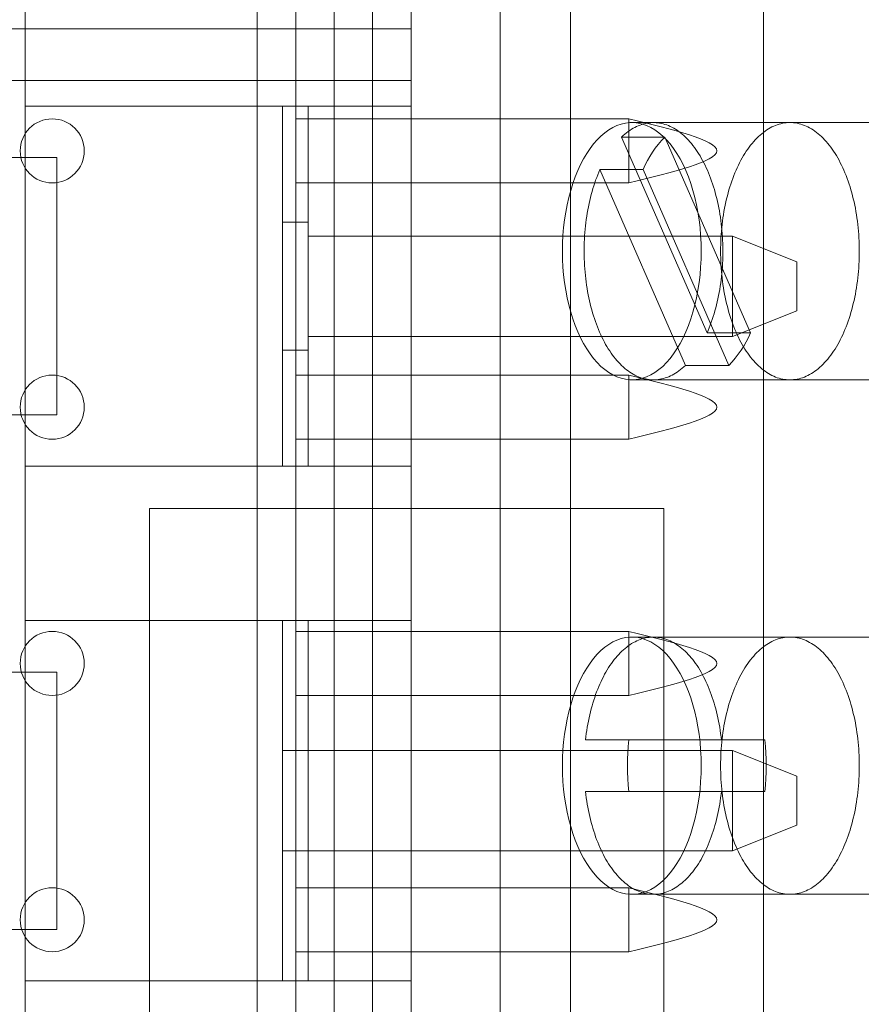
# Model space of a CAD drawing. Header units: inches. Extents: x 1 to 109, y 1 to 85.
# Tile 163 of 256: x 86.665 to 86.938, y 16.588 to 16.907. Entities that reach past the tile are written whole.
import ezdxf

# ---------------------------------------------------------------- set-up
doc = ezdxf.new("R2010")
doc.units = ezdxf.units.IN
doc.header["$MEASUREMENT"] = 0

msp = doc.modelspace()

# ---------------------------------------------------------------- linework, layer by layer
at = {"color": 7, "linetype": 'Continuous', "lineweight": 15, "ltscale": 5}
for p, q in [((86.79222122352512, 18.8936883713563), (86.79222122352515, 14.10202170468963)), ((86.8438878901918, 18.8936883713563), (86.84388789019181, 14.10202170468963)), ((86.79222122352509, 16.88692692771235), (86.79222122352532, 17.38692692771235)), ((86.74240823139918, 16.482205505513), (86.74240823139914, 17.24600471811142)), ((86.76731472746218, 16.482205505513), (86.76731472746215, 17.24600471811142)), ((86.77976797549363, 17.24600471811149), (86.77976797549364, 16.48220550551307)), ((86.74240823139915, 16.50711200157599), (86.74240823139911, 17.22109822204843)), ((86.7797679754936, 17.22109822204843), (86.77976797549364, 16.50711200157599)), ((86.7548614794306, 17.15634133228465), (86.75486147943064, 16.57186889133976)), ((86.7797679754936, 17.15634133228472), (86.7797679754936, 16.57186889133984)), ((86.8210545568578, 17.08160503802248), (86.8210545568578, 16.08160503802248)), ((86.90644581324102, 17.0816050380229), (86.90644581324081, 16.0816050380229)), ((86.66722122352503, 16.9285935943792), (86.66722122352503, 16.9035935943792)), ((86.79222122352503, 16.92859359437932), (86.79222122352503, 16.90359359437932)), ((86.7922212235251, 16.90359359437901), (86.55767267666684, 16.90359359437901)), ((86.66722122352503, 16.9035935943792), (86.66528746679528, 16.9035935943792)), ((86.66722122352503, 16.9035935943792), (86.79222122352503, 16.90359359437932)), ((86.66722122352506, 16.90359359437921), (86.66722122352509, 16.8785935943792)), ((86.7922212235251, 16.90359359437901), (86.7922212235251, 16.88692692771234)), ((86.79222122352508, 16.90359359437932), (86.7922212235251, 16.87859359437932)), ((86.55767267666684, 16.88692692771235), (86.7922212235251, 16.88692692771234)), ((86.57580743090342, 16.88692692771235), (86.79222122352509, 16.88692692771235)), ((86.7922212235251, 16.38692692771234), (86.79222122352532, 16.88692692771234)), ((86.66722122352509, 16.8785935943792), (86.66722122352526, 16.76192692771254)), ((86.66722122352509, 16.8785935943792), (86.75055455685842, 16.87859359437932)), ((86.7922212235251, 16.87859359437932), (86.66722122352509, 16.8785935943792)), ((86.75055455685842, 16.87859359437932), (86.75055455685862, 16.76192692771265)), ((86.75888789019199, 16.87859359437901), (86.75055455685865, 16.87859359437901)), ((86.75888789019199, 16.87859359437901), (86.75888789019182, 16.76192692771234)), ((86.75888789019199, 16.87859359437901), (86.79222122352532, 16.878593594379)), ((86.79222122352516, 16.76192692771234), (86.79222122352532, 16.878593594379)), ((86.86278839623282, 16.87448281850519), (86.75486147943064, 16.87448281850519)), ((86.86278839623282, 16.87448281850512), (86.75486147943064, 16.87448281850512)), ((86.75486147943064, 16.87448281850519), (86.75486147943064, 16.85372740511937)), ((86.75486147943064, 16.87448281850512), (86.75486147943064, 16.85372740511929)), ((86.86278839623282, 16.85372740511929), (86.86278839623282, 16.87448281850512)), ((86.86278839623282, 16.85372740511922), (86.86278839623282, 16.87448281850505)), ((87.00410106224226, 16.87327170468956), (86.86375018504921, 16.87327170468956)), ((86.91497825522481, 16.87327170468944), (86.8707677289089, 16.87327170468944)), ((86.88811641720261, 16.80512252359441), (86.86040445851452, 16.8685762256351)), ((86.87443954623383, 16.86857622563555), (86.86040445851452, 16.8685762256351)), ((86.9021515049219, 16.80512252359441), (86.87443954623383, 16.86857622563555)), ((86.67749905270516, 16.86192692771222), (86.59416571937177, 16.86192692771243)), ((86.60533026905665, 16.86192692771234), (86.67749905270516, 16.86192692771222)), ((86.67749905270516, 16.86192692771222), (86.6774990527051, 16.77859359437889)), ((86.86745412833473, 16.85808755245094), (86.85341904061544, 16.85808755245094)), ((86.85341904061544, 16.85808755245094), (86.88113099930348, 16.79463385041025)), ((86.86745412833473, 16.85808755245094), (86.89516608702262, 16.79463385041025)), ((86.75486147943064, 16.85372740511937), (86.86278839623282, 16.85372740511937)), ((86.75486147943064, 16.85372740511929), (86.86278839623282, 16.85372740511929)), ((86.75888789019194, 16.84101845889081), (86.75055455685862, 16.84101845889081)), ((86.75055455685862, 16.79950206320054), (86.75055455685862, 16.84101845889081)), ((86.75888789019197, 16.83651026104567), (86.75888789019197, 16.84099765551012)), ((86.75888789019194, 16.80401026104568), (86.75888789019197, 16.83651026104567)), ((86.75888789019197, 16.83651026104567), (86.75888789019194, 16.80401026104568)), ((86.75888789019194, 16.80401026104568), (86.75888789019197, 16.83651026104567)), ((86.75888789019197, 16.83651026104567), (86.89638789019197, 16.83651026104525)), ((86.89638789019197, 16.83651026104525), (86.9172212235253, 16.8281769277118)), ((86.89638789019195, 16.80401026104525), (86.89638789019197, 16.83651026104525)), ((86.9172212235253, 16.8281769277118), (86.91722122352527, 16.81234359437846)), ((86.91722122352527, 16.81234359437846), (86.89638789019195, 16.80401026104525)), ((86.75888789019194, 16.80401026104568), (86.75888789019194, 16.79952286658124)), ((86.89638789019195, 16.80401026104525), (86.75888789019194, 16.80401026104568)), ((86.9021515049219, 16.80512252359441), (86.88811641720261, 16.80512252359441)), ((86.75055455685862, 16.79950206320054), (86.75888789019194, 16.79950206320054)), ((86.89516608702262, 16.79463385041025), (86.88113099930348, 16.79463385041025)), ((86.86278839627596, 16.79146116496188), (86.75486147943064, 16.79146116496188)), ((86.86278839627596, 16.79146116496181), (86.75486147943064, 16.79146116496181)), ((86.75486147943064, 16.79146116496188), (86.75486147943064, 16.77070575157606)), ((86.75486147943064, 16.79146116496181), (86.75486147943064, 16.77070575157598)), ((86.86278839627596, 16.77070575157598), (86.86278839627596, 16.79146116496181)), ((86.86278839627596, 16.77070575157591), (86.86278839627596, 16.79146116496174)), ((86.86375018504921, 16.78993837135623), (87.00410106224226, 16.78993837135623)), ((86.8707677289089, 16.7899383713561), (86.91497825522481, 16.7899383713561)), ((86.6774990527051, 16.77859359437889), (86.59416571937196, 16.7785935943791)), ((86.6774990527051, 16.77859359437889), (86.60533026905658, 16.77859359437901)), ((86.75486147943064, 16.77070575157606), (86.86278839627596, 16.77070575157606)), ((86.75486147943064, 16.77070575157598), (86.86278839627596, 16.77070575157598)), ((86.66722122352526, 16.76192692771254), (86.66722122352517, 16.71192692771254)), ((86.79222122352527, 16.76192692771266), (86.66722122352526, 16.76192692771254)), ((86.66722122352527, 16.76192692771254), (86.75055455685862, 16.76192692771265)), ((86.75055455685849, 16.76192692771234), (86.75888789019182, 16.76192692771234)), ((86.75888789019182, 16.76192692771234), (86.79222122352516, 16.76192692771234)), ((86.79222122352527, 16.76192692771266), (86.79222122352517, 16.71192692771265)), ((86.70747581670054, 16.74827170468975), (86.8741424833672, 16.74827170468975)), ((86.70747581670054, 16.58160503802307), (86.70747581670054, 16.74827170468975)), ((86.8741424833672, 16.74827170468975), (86.8741424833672, 16.58160503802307)), ((86.66722122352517, 16.71192692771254), (86.66722122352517, 16.59526026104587)), ((86.66722122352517, 16.71192692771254), (86.75055455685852, 16.71192692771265)), ((86.79222122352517, 16.71192692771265), (86.66722122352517, 16.71192692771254)), ((86.7588878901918, 16.71192692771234), (86.75055455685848, 16.71192692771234)), ((86.75055455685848, 16.59526026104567), (86.75055455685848, 16.71192692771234)), ((86.7588878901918, 16.71192692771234), (86.7588878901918, 16.59526026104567)), ((86.7588878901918, 16.71192692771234), (86.79222122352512, 16.71192692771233)), ((86.79222122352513, 16.59526026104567), (86.79222122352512, 16.71192692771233)), ((86.86278839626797, 16.70843951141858), (86.7548614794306, 16.70843951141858)), ((86.86278839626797, 16.70843951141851), (86.7548614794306, 16.70843951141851)), ((86.7548614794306, 16.70843951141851), (86.7548614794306, 16.68768409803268)), ((86.7548614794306, 16.70843951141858), (86.7548614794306, 16.68768409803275)), ((86.86278839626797, 16.68768409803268), (86.86278839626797, 16.70843951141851)), ((86.86278839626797, 16.68768409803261), (86.86278839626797, 16.70843951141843)), ((87.00410106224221, 16.70660503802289), (86.8637501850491, 16.7066050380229)), ((86.91497825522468, 16.7066050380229), (86.87076772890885, 16.7066050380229)), ((86.67749905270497, 16.69526026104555), (86.59416571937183, 16.69526026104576)), ((86.60533026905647, 16.69526026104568), (86.67749905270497, 16.69526026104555)), ((86.67749905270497, 16.69526026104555), (86.67749905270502, 16.61192692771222)), ((86.7548614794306, 16.68768409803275), (86.86278839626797, 16.68768409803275)), ((86.7548614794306, 16.68768409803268), (86.86278839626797, 16.68768409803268)), ((86.8927850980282, 16.67327170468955), (86.84875035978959, 16.67327170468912)), ((86.86278544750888, 16.67327170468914), (86.84875035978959, 16.67327170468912)), ((86.9068201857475, 16.67327170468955), (86.86278544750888, 16.67327170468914)), ((86.9068201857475, 16.67327170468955), (86.8927850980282, 16.67327170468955)), ((86.75055455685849, 16.669843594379), (86.89638789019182, 16.66984359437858)), ((86.75055455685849, 16.669843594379), (86.75055455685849, 16.637343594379)), ((86.89638789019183, 16.63734359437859), (86.89638789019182, 16.66984359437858)), ((86.89638789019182, 16.66984359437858), (86.91722122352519, 16.66151026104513)), ((86.91722122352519, 16.66151026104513), (86.91722122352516, 16.6456769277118)), ((86.86278544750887, 16.65660503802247), (86.84875035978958, 16.65660503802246)), ((86.84875035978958, 16.65660503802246), (86.89278509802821, 16.65660503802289)), ((86.86278544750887, 16.65660503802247), (86.9068201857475, 16.65660503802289)), ((86.9068201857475, 16.65660503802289), (86.89278509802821, 16.65660503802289)), ((86.91722122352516, 16.6456769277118), (86.89638789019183, 16.63734359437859)), ((86.89638789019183, 16.63734359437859), (86.75055455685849, 16.637343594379)), ((86.86278839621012, 16.62541785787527), (86.7548614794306, 16.62541785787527)), ((86.86278839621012, 16.6254178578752), (86.7548614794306, 16.6254178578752)), ((86.7548614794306, 16.6254178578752), (86.7548614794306, 16.60466244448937)), ((86.7548614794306, 16.62541785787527), (86.7548614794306, 16.60466244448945)), ((86.86278839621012, 16.6046624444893), (86.86278839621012, 16.62541785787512)), ((86.86278839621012, 16.60466244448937), (86.86278839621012, 16.6254178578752)), ((86.86375018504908, 16.62327170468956), (87.00410106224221, 16.62327170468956)), ((86.87076772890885, 16.62327170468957), (86.91497825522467, 16.62327170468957)), ((86.59416571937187, 16.61192692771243), (86.67749905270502, 16.61192692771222)), ((86.67749905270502, 16.61192692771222), (86.60533026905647, 16.61192692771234)), ((86.7548614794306, 16.60466244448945), (86.86278839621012, 16.60466244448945)), ((86.7548614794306, 16.60466244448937), (86.86278839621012, 16.60466244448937)), ((86.66722122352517, 16.59526026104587), (86.66722122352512, 16.54526026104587)), ((86.79222122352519, 16.59526026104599), (86.66722122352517, 16.59526026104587)), ((86.66722122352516, 16.59526026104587), (86.75055455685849, 16.59526026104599)), ((86.75055455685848, 16.59526026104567), (86.7588878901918, 16.59526026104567)), ((86.7588878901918, 16.59526026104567), (86.79222122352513, 16.59526026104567)), ((86.79222122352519, 16.59526026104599), (86.79222122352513, 16.54526026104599))]:
    msp.add_line(p, q, dxfattribs=at)
at = {"color": 7, "linetype": 'Continuous', "lineweight": 15, "ltscale": 5, "flags": 128}
for points in [[(86.84127880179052, 16.8316050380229), (86.8413214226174, 16.83417007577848), (86.84144912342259, 16.83672538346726), (86.84166141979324, 16.83926126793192), (86.84195750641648, 16.84176810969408), (86.84233626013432, 16.84423639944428), (86.8427962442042, 16.84665677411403), (86.84333571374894, 16.84902005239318), (86.84395262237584, 16.85131726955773), (86.84464462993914, 16.85353971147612), (86.8454091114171, 16.85567894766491), (86.84624316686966, 16.85772686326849), (86.84714363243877, 16.85967568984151), (86.8481070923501, 16.86151803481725), (86.8491298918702, 16.86324690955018), (86.85020815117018, 16.86485575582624), (86.85133778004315, 16.86633847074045), (86.85251449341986, 16.86768942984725), (86.85373382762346, 16.86890350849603), (86.85499115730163, 16.86997610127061), (86.85628171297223, 16.8709031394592), (86.85760059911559, 16.87168110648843), (86.85894281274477, 16.87230705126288), (86.86030326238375, 16.87277859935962), (86.86167678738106, 16.87309396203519), (86.86305817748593, 16.87325194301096), (86.86444219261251, 16.87325194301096), (86.86582358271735, 16.87309396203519), (86.86719710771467, 16.87277859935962), (86.86855755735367, 16.87230705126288), (86.86989977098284, 16.87168110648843), (86.87121865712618, 16.8709031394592), (86.8725092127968, 16.86997610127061), (86.87376654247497, 16.86890350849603), (86.87498587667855, 16.86768942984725), (86.87616259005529, 16.86633847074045), (86.87729221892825, 16.86485575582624), (86.87837047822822, 16.86324690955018), (86.87939327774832, 16.86151803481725), (86.88035673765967, 16.85967568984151), (86.88125720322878, 16.85772686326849), (86.88209125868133, 16.85567894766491), (86.8828557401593, 16.85353971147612), (86.88354774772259, 16.85131726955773), (86.88416465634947, 16.84902005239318), (86.88470412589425, 16.84665677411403), (86.88516410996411, 16.84423639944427), (86.88554286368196, 16.84176810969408), (86.88583895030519, 16.83926126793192), (86.88605124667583, 16.83672538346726), (86.88617894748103, 16.83417007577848), (86.8862215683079, 16.8316050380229), (86.88617894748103, 16.82904000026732), (86.88605124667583, 16.82648469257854), (86.88583895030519, 16.82394880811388), (86.88554286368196, 16.82144196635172), (86.88516410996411, 16.81897367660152), (86.88470412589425, 16.81655330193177), (86.88416465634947, 16.81419002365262), (86.88354774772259, 16.81189280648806), (86.8828557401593, 16.80967036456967), (86.88209125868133, 16.80753112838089), (86.88125720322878, 16.80548321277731), (86.88035673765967, 16.80353438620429), (86.87939327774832, 16.80169204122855), (86.87837047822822, 16.79996316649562), (86.87729221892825, 16.79835432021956), (86.87616259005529, 16.79687160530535), (86.87498587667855, 16.79552064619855), (86.87376654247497, 16.79430656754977), (86.8725092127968, 16.79323397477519), (86.87121865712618, 16.79230693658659), (86.86989977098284, 16.79152896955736), (86.86855755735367, 16.79090302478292), (86.86719710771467, 16.79043147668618), (86.86582358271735, 16.79011611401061), (86.86444219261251, 16.78995813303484), (86.86305817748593, 16.78995813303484), (86.86167678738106, 16.79011611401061), (86.86030326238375, 16.79043147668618), (86.85894281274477, 16.79090302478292), (86.85760059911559, 16.79152896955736), (86.85628171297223, 16.79230693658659), (86.85499115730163, 16.79323397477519), (86.85373382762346, 16.79430656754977), (86.85251449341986, 16.79552064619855), (86.85133778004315, 16.79687160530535), (86.85020815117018, 16.79835432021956), (86.8491298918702, 16.79996316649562), (86.8481070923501, 16.80169204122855), (86.84714363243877, 16.80353438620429), (86.84624316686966, 16.80548321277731), (86.8454091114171, 16.80753112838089), (86.84464462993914, 16.80967036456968), (86.84395262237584, 16.81189280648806), (86.84333571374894, 16.81419002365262), (86.8427962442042, 16.81655330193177), (86.84233626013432, 16.81897367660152), (86.84195750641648, 16.82144196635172), (86.84166141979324, 16.82394880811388), (86.84144912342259, 16.82648469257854), (86.8413214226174, 16.82904000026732), (86.84127880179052, 16.8316050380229)], [(86.86040445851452, 16.8685762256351), (86.86092305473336, 16.86906033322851), (86.86144822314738, 16.86951943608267), (86.86197961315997, 16.86995322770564), (86.86251687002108, 16.87036141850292), (86.86305963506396, 16.87074373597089), (86.86360754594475, 16.87109992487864), (86.86416023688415, 16.8714297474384), (86.86471733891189, 16.87173298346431), (86.8652784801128, 16.87200943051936), (86.86584328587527, 16.87225890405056), (86.86641137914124, 16.87248123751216), (86.86698238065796, 16.8726762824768), (86.86755590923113, 16.87284390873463), (86.86813158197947, 16.87298400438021), (86.86870901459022, 16.87309647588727), (86.8692878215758, 16.87318124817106), (86.86986761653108, 16.87323826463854), (86.87044801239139, 16.87326748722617), (86.8710286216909, 16.87326889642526), (86.8716090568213, 16.87324249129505), (86.8721889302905, 16.87318828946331), (86.87276785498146, 16.87310632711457), (86.87334544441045, 16.872996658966), (86.87392131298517, 16.87285935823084), (86.8744950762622, 16.87269451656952), (86.87506635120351, 16.87250224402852), (86.8756347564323, 16.87228266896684), (86.87619991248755, 16.87203593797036), (86.87676144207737, 16.87176221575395), (86.8773189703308, 16.87146168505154), (86.8778721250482, 16.87113454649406), (86.8784205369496, 16.87078101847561), (86.87896383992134, 16.87040133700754), (86.87950167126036, 16.86999575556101), (86.88003367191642, 16.86956454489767), (86.88055948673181, 16.86910799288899), (86.88107876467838, 16.86862640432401), (86.88159115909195, 16.86812010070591), (86.88209632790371, 16.86758942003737), (86.88259393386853, 16.8670347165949), (86.88308364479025, 16.86645636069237), (86.88356513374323, 16.86585473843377), (86.88403807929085, 16.86523025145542), (86.88450216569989, 16.8645833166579), (86.88495708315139, 16.8639143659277), (86.88540252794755, 16.8632238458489), (86.88583820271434, 16.86251221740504), (86.88626381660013, 16.86177995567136), (86.88667908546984, 16.86102754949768), (86.88708373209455, 16.860255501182), (86.88747748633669, 16.85946432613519), (86.88786008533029, 16.85865455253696), (86.8882312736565, 16.85782672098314), (86.8885908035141, 16.8569813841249), (86.888938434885, 16.85611910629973), (86.88927393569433, 16.85524046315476), (86.88959708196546, 16.85434604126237), (86.88990765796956, 16.8534364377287), (86.8902054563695, 16.85251225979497), (86.8904902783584, 16.8515741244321), (86.89076193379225, 16.85062265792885), (86.8910202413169, 16.84965849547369), (86.89126502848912, 16.84868228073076), (86.8914961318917, 16.84769466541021), (86.8917133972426, 16.84669630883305), (86.89191667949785, 16.84568787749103), (86.8921058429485, 16.84467004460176), (86.89228076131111, 16.84364348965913), (86.89244131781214, 16.84260889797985), (86.89258740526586, 16.84156696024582), (86.89271892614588, 16.84051837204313), (86.89283579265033, 16.8394638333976), (86.89293792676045, 16.83840404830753), (86.8930252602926, 16.83733972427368), (86.89309773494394, 16.83627157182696), (86.89315530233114, 16.83520030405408), (86.89319792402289, 16.83412663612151), (86.89322557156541, 16.83305128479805), (86.89323822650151, 16.83197496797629), (86.89323588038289, 16.83089840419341), (86.8932185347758, 16.82982231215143), (86.89318620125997, 16.82874741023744), (86.89313890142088, 16.82767441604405), (86.89307666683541, 16.82660404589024), (86.89299953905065, 16.82553701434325), (86.89290756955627, 16.82447403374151), (86.8928008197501, 16.82341581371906), (86.89267936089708, 16.82236306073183), (86.89254327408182, 16.82131647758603), (86.89239265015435, 16.82027676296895), (86.89222758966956, 16.81924461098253), (86.89204820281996, 16.81822071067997), (86.89185460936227, 16.81720574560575), (86.89164693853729, 16.81620039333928), (86.89142532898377, 16.81520532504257), (86.89118992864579, 16.81422120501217), (86.890940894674, 16.81324869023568), (86.89067839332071, 16.81228842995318), (86.89040259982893, 16.81134106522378), (86.8901136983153, 16.81040722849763), (86.88981188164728, 16.80948754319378), (86.88949735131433, 16.80858262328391), (86.8891703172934, 16.80769307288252), (86.8888309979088, 16.80681948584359), (86.88847961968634, 16.80596244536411), (86.88811641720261, 16.80512252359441)], [(86.89751471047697, 16.80538335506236), (86.89715050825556, 16.80623997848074), (86.89679852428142, 16.80711398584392), (86.89645899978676, 16.8080047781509), (86.89613216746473, 16.80891174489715), (86.89581825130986, 16.80983426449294), (86.89551746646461, 16.81077170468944), (86.89523001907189, 16.81172342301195), (86.89495610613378, 16.81268876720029), (86.89469591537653, 16.81366707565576), (86.8944496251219, 16.81465767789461), (86.89421740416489, 16.81565989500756), (86.89399941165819, 16.81667304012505), (86.89379579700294, 16.81769641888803), (86.89360669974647, 16.81872932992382), (86.8934322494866, 16.81977106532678), (86.89327256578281, 16.8208209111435), (86.89312775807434, 16.82187814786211), (86.89299792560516, 16.82294205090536), (86.89288315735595, 16.82401189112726), (86.89278353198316, 16.82508693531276), (86.89269911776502, 16.82616644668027), (86.89262997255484, 16.82724968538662), (86.89257614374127, 16.82833590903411), (86.8925376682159, 16.82942437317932), (86.89251457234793, 16.83051433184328), (86.89250687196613, 16.83160503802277), (86.89251457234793, 16.83269574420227), (86.8925376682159, 16.83378570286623), (86.89257614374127, 16.83487416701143), (86.89262997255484, 16.83596039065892), (86.89269911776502, 16.83704362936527), (86.89278353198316, 16.83812314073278), (86.89288315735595, 16.83919818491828), (86.89299792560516, 16.84026802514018), (86.89312775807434, 16.84133192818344), (86.89327256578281, 16.84238916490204), (86.8934322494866, 16.84343901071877), (86.89360669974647, 16.84448074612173), (86.89379579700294, 16.84551365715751), (86.89399941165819, 16.84653703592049), (86.89421740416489, 16.84755018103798), (86.8944496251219, 16.84855239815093), (86.89469591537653, 16.84954300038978), (86.89495610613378, 16.85052130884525), (86.89523001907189, 16.85148665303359), (86.89551746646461, 16.8524383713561), (86.89581825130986, 16.85337581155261), (86.89613216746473, 16.8542983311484), (86.89645899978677, 16.85520529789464), (86.89679852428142, 16.85609609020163), (86.89715050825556, 16.8569700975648), (86.89751471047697, 16.85782672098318), (86.89789088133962, 16.85866537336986), (86.8982787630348, 16.85948547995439), (86.89867808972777, 16.86028647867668), (86.89908858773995, 16.86106782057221), (86.89950997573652, 16.86182897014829), (86.89994196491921, 16.862569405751), (86.90038425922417, 16.86328861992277), (86.90083655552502, 16.86398611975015), (86.90129854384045, 16.86466142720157), (86.90176990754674, 16.86531407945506), (86.90225032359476, 16.86594362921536), (86.90273946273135, 16.8665496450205), (86.90323698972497, 16.86713171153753), (86.90374256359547, 16.86768942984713), (86.90425583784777, 16.86822241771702), (86.90477646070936, 16.86873030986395), (86.9053040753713, 16.86921275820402), (86.9058383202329, 16.86966943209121), (86.90637882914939, 16.87010001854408), (86.90692523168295, 16.87050422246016), (86.9074771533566, 16.87088176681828), (86.90803421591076, 16.8712323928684), (86.90859603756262, 16.87155586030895), (86.90916223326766, 16.87185194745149), (86.90973241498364, 16.87212045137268), (86.91030619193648, 16.87236118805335), (86.91088317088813, 16.8725739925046), (86.91146295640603, 16.8727587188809), (86.91204515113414, 16.87291524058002), (86.91262935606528, 16.87304345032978), (86.91321517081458, 16.87314326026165), (86.91380219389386, 16.87321460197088), (86.91439002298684, 16.87325742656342), (86.91497825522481, 16.87327170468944), (86.91556648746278, 16.87325742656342), (86.91615431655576, 16.87321460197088), (86.91674133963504, 16.87314326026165), (86.91732715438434, 16.87304345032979), (86.91791135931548, 16.87291524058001), (86.9184935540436, 16.8727587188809), (86.91907333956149, 16.8725739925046), (86.91965031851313, 16.87236118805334), (86.92022409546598, 16.87212045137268), (86.92079427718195, 16.87185194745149), (86.92136047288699, 16.87155586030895), (86.92192229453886, 16.8712323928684), (86.92247935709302, 16.87088176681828), (86.92303127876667, 16.87050422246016), (86.92357768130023, 16.87010001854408), (86.92411819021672, 16.86966943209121), (86.9246524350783, 16.86921275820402), (86.92518004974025, 16.86873030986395), (86.92570067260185, 16.86822241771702), (86.92621394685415, 16.86768942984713), (86.92671952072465, 16.86713171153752), (86.92721704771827, 16.8665496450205), (86.92770618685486, 16.86594362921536), (86.92818660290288, 16.86531407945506), (86.92865796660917, 16.86466142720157), (86.9291199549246, 16.86398611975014), (86.92957225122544, 16.86328861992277), (86.93001454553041, 16.862569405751), (86.9304465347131, 16.86182897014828), (86.93086792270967, 16.86106782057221), (86.93127842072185, 16.86028647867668), (86.93167774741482, 16.85948547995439), (86.93206562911, 16.85866537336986), (86.93244179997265, 16.85782672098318), (86.93280600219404, 16.8569700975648), (86.9331579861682, 16.85609609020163), (86.93349751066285, 16.85520529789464), (86.93382434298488, 16.8542983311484), (86.93413825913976, 16.8533758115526), (86.934439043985, 16.8524383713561), (86.93472649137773, 16.85148665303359), (86.93500040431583, 16.85052130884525), (86.93526059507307, 16.84954300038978), (86.93550688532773, 16.84855239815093), (86.93573910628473, 16.84755018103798), (86.93595709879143, 16.84653703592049), (86.93616071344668, 16.84551365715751), (86.93634981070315, 16.84448074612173), (86.93652426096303, 16.84343901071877), (86.93668394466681, 16.84238916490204), (86.93682875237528, 16.84133192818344), (86.93695858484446, 16.84026802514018), (86.93707335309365, 16.83919818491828), (86.93717297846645, 16.83812314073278), (86.93725739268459, 16.83704362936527), (86.93732653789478, 16.83596039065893), (86.93738036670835, 16.83487416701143), (86.93741884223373, 16.83378570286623), (86.93744193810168, 16.83269574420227), (86.93744963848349, 16.83160503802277), (86.93744193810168, 16.83051433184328), (86.93741884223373, 16.82942437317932), (86.93738036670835, 16.82833590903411), (86.93732653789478, 16.82724968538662), (86.93725739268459, 16.82616644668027), (86.93717297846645, 16.82508693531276), (86.93707335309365, 16.82401189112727), (86.93695858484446, 16.82294205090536), (86.93682875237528, 16.82187814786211), (86.93668394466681, 16.8208209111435), (86.93652426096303, 16.81977106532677), (86.93634981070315, 16.81872932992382), (86.93616071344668, 16.81769641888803), (86.93595709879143, 16.81667304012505), (86.93573910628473, 16.81565989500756), (86.93550688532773, 16.81465767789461), (86.93526059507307, 16.81366707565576), (86.93500040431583, 16.81268876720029), (86.93472649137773, 16.81172342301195), (86.934439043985, 16.81077170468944), (86.93413825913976, 16.80983426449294), (86.93382434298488, 16.80891174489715), (86.93349751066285, 16.8080047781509), (86.9331579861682, 16.80711398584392), (86.93280600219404, 16.80623997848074), (86.93244179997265, 16.80538335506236), (86.93206562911, 16.80454470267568), (86.93167774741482, 16.80372459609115), (86.93127842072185, 16.80292359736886), (86.93086792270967, 16.80214225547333), (86.9304465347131, 16.80138110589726), (86.93001454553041, 16.80064067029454), (86.92957225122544, 16.79992145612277), (86.92911995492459, 16.7992239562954), (86.92865796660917, 16.79854864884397), (86.92818660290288, 16.79789599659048), (86.92770618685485, 16.79726644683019), (86.92721704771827, 16.79666043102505), (86.92671952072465, 16.79607836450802), (86.92621394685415, 16.79552064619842), (86.92570067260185, 16.79498765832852), (86.92518004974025, 16.79447976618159), (86.9246524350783, 16.79399731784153), (86.92411819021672, 16.79354064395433), (86.92357768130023, 16.79311005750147), (86.92303127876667, 16.79270585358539), (86.92247935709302, 16.79232830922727), (86.92192229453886, 16.79197768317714), (86.92136047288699, 16.7916542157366), (86.92079427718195, 16.79135812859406), (86.92022409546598, 16.79108962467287), (86.91965031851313, 16.79084888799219), (86.91907333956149, 16.79063608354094), (86.9184935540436, 16.79045135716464), (86.91791135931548, 16.79029483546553), (86.91732715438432, 16.79016662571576), (86.91674133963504, 16.79006681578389), (86.91615431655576, 16.78999547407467), (86.91556648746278, 16.78995264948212), (86.91497825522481, 16.7899383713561), (86.91439002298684, 16.78995264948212), (86.91380219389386, 16.78999547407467), (86.91321517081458, 16.79006681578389), (86.91262935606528, 16.79016662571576), (86.91204515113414, 16.79029483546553), (86.91146295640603, 16.79045135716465), (86.91088317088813, 16.79063608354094), (86.91030619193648, 16.7908488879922), (86.90973241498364, 16.79108962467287), (86.90916223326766, 16.79135812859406), (86.90859603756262, 16.79165421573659), (86.90803421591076, 16.79197768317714), (86.9074771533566, 16.79232830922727), (86.90692523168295, 16.79270585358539), (86.90637882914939, 16.79311005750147), (86.9058383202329, 16.79354064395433), (86.9053040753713, 16.79399731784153), (86.90477646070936, 16.79447976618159), (86.90425583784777, 16.79498765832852), (86.90374256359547, 16.79552064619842), (86.90323698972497, 16.79607836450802), (86.90273946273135, 16.79666043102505), (86.90225032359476, 16.79726644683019), (86.90176990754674, 16.79789599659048), (86.90129854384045, 16.79854864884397), (86.90083655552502, 16.7992239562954), (86.90038425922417, 16.79992145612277), (86.89994196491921, 16.80064067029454), (86.89950997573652, 16.80138110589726), (86.89908858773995, 16.80214225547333), (86.89867808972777, 16.80292359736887), (86.8982787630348, 16.80372459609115), (86.89789088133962, 16.80454470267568), (86.89751471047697, 16.80538335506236)], [(86.88113099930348, 16.79463385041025), (86.88061240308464, 16.79414974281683), (86.88008723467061, 16.79369063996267), (86.87955584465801, 16.7932568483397), (86.8790185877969, 16.79284865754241), (86.87847582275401, 16.79246634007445), (86.87792791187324, 16.7921101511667), (86.87737522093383, 16.79178032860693), (86.87681811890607, 16.79147709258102), (86.87625697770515, 16.79120064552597), (86.87569217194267, 16.79095117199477), (86.87512407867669, 16.79072883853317), (86.87455307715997, 16.79053379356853), (86.8739795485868, 16.7903661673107), (86.87340387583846, 16.79022607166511), (86.8728264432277, 16.79011360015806), (86.87224763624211, 16.79002882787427), (86.87166784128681, 16.78997181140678), (86.8710874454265, 16.78994258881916), (86.87050683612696, 16.78994117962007), (86.86992640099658, 16.78996758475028), (86.86934652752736, 16.79002178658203), (86.8687676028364, 16.79010374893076), (86.8681900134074, 16.79021341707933), (86.86761414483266, 16.7903507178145), (86.86704038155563, 16.79051555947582), (86.8664691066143, 16.79070783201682), (86.8659007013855, 16.7909274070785), (86.86533554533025, 16.79117413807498), (86.86477401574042, 16.79144786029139), (86.86421648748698, 16.79174839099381), (86.86366333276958, 16.79207552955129), (86.86311492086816, 16.79242905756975), (86.86257161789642, 16.79280873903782), (86.8620337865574, 16.79321432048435), (86.86150178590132, 16.79364553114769), (86.86097597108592, 16.79410208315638), (86.86045669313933, 16.79458367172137), (86.85994429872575, 16.79508997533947), (86.859439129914, 16.79562065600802), (86.85894152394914, 16.79617535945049), (86.85845181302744, 16.79675371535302), (86.85797032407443, 16.79735533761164), (86.85749737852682, 16.79797982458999), (86.85703329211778, 16.79862675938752), (86.85657837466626, 16.79929571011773), (86.8561329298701, 16.79998623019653), (86.8556972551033, 16.8006978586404), (86.85527164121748, 16.80143012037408), (86.85485637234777, 16.80218252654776), (86.85445172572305, 16.80295457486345), (86.85405797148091, 16.80374574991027), (86.8536753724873, 16.80455552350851), (86.85330418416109, 16.80538335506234), (86.85294465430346, 16.80622869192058), (86.85259702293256, 16.80709096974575), (86.85226152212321, 16.80796961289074), (86.85193837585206, 16.80886403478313), (86.85162779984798, 16.80977363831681), (86.85133000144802, 16.81069781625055), (86.85104517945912, 16.81163595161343), (86.85077352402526, 16.81258741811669), (86.8505152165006, 16.81355158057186), (86.85027042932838, 16.81452779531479), (86.85003932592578, 16.81551541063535), (86.84982206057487, 16.81651376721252), (86.84961877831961, 16.81752219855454), (86.84942961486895, 16.81854003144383), (86.84925469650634, 16.81956658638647), (86.84909414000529, 16.82060117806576), (86.84894805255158, 16.82164311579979), (86.84881653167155, 16.82269170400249), (86.84869966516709, 16.82374624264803), (86.84859753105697, 16.82480602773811), (86.84851019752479, 16.82587035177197), (86.84843772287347, 16.8269385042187), (86.84838015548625, 16.8280097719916), (86.84833753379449, 16.82908343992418), (86.84830988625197, 16.83015879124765), (86.84829723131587, 16.83123510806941), (86.84829957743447, 16.8323116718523), (86.84831692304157, 16.83338776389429), (86.8483492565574, 16.83446266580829), (86.84839655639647, 16.8355356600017), (86.84845879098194, 16.83660603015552), (86.84853591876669, 16.83767306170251), (86.84862788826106, 16.83873604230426), (86.84873463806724, 16.83979426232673), (86.84885609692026, 16.84084701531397), (86.84899218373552, 16.84189359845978), (86.84914280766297, 16.84293331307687), (86.84930786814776, 16.8439654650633), (86.84948725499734, 16.84498936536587), (86.84968084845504, 16.8460043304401), (86.84988851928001, 16.84700968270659), (86.85011012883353, 16.84800475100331), (86.85034552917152, 16.84898887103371), (86.85059456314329, 16.84996138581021), (86.85085706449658, 16.85092164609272), (86.85113285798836, 16.85186901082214), (86.85142175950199, 16.8528028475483), (86.85172357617, 16.85372253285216), (86.85203810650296, 16.85462745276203), (86.85236514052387, 16.85551700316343), (86.8527044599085, 16.85639059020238), (86.85305583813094, 16.85724763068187), (86.85341904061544, 16.85808755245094)], [(86.84127880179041, 16.66493837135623), (86.84132142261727, 16.66750340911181), (86.84144912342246, 16.67005871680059), (86.84166141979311, 16.67259460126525), (86.84195750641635, 16.67510144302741), (86.84233626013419, 16.67756973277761), (86.84279624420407, 16.67999010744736), (86.84333571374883, 16.68235338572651), (86.84395262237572, 16.68465060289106), (86.84464462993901, 16.68687304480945), (86.84540911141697, 16.68901228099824), (86.84624316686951, 16.69106019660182), (86.84714363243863, 16.69300902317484), (86.84810709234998, 16.69485136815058), (86.84912989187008, 16.69658024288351), (86.85020815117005, 16.69818908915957), (86.85133778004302, 16.69967180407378), (86.85251449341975, 16.70102276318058), (86.85373382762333, 16.70223684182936), (86.85499115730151, 16.70330943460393), (86.85628171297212, 16.70423647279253), (86.85760059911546, 16.70501443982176), (86.85894281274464, 16.70564038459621), (86.86030326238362, 16.70611193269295), (86.86167678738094, 16.70642729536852), (86.8630581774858, 16.70658527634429), (86.86444219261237, 16.70658527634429), (86.86582358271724, 16.70642729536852), (86.86719710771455, 16.70611193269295), (86.86855755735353, 16.70564038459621), (86.86989977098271, 16.70501443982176), (86.87121865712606, 16.70423647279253), (86.87250921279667, 16.70330943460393), (86.87376654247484, 16.70223684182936), (86.87498587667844, 16.70102276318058), (86.87616259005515, 16.69967180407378), (86.87729221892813, 16.69818908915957), (86.87837047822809, 16.69658024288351), (86.87939327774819, 16.69485136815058), (86.88035673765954, 16.69300902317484), (86.88125720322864, 16.69106019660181), (86.8820912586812, 16.68901228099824), (86.88285574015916, 16.68687304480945), (86.88354774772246, 16.68465060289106), (86.88416465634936, 16.68235338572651), (86.8847041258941, 16.67999010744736), (86.88516410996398, 16.6775697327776), (86.88554286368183, 16.67510144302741), (86.88583895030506, 16.67259460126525), (86.8860512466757, 16.67005871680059), (86.8861789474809, 16.66750340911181), (86.88622156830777, 16.66493837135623), (86.8861789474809, 16.66237333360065), (86.8860512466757, 16.65981802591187), (86.88583895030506, 16.65728214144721), (86.88554286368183, 16.65477529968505), (86.88516410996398, 16.65230700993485), (86.8847041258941, 16.6498866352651), (86.88416465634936, 16.64752335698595), (86.88354774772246, 16.6452261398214), (86.88285574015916, 16.643003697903), (86.8820912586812, 16.64086446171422), (86.88125720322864, 16.63881654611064), (86.88035673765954, 16.63686771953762), (86.87939327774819, 16.63502537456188), (86.87837047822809, 16.63329649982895), (86.87729221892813, 16.63168765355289), (86.87616259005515, 16.63020493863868), (86.87498587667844, 16.62885397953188), (86.87376654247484, 16.6276399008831), (86.87250921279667, 16.62656730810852), (86.87121865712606, 16.62564026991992), (86.86989977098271, 16.62486230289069), (86.86855755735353, 16.62423635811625), (86.86719710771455, 16.62376481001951), (86.86582358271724, 16.62344944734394), (86.86444219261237, 16.62329146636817), (86.8630581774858, 16.62329146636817), (86.86167678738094, 16.62344944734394), (86.86030326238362, 16.62376481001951), (86.85894281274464, 16.62423635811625), (86.85760059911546, 16.62486230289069), (86.85628171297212, 16.62564026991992), (86.85499115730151, 16.62656730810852), (86.85373382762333, 16.6276399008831), (86.85251449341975, 16.62885397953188), (86.85133778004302, 16.63020493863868), (86.85020815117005, 16.63168765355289), (86.84912989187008, 16.63329649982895), (86.84810709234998, 16.63502537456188), (86.84714363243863, 16.63686771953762), (86.84624316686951, 16.63881654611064), (86.84540911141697, 16.64086446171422), (86.84464462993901, 16.64300369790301), (86.84395262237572, 16.6452261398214), (86.84333571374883, 16.64752335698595), (86.84279624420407, 16.6498866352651), (86.84233626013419, 16.65230700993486), (86.84195750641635, 16.65477529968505), (86.84166141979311, 16.65728214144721), (86.84144912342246, 16.65981802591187), (86.84132142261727, 16.66237333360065), (86.84127880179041, 16.66493837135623)], [(86.84875035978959, 16.67327170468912), (86.84887259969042, 16.67431385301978), (86.84900918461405, 16.67534985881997), (86.84916002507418, 16.6763790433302), (86.84932502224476, 16.67740073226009), (86.84950406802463, 16.67841425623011), (86.84969704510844, 16.67941895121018), (86.8499038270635, 16.68041415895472), (86.85012427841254, 16.68139922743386), (86.85035825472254, 16.68237351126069), (86.85060560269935, 16.68333637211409), (86.85086616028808, 16.68428717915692), (86.85113975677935, 16.68522530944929), (86.85142621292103, 16.68615014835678), (86.85172534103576, 16.68706108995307), (86.85203694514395, 16.68795753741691), (86.85236082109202, 16.68883890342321), (86.8526967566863, 16.68970461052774), (86.85304453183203, 16.69055409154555), (86.85340391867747, 16.6913867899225), (86.85377468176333, 16.69220216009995), (86.8541565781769, 16.69299966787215), (86.85454935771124, 16.69377879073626), (86.85495276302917, 16.69453901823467), (86.8553665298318, 16.69527985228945), (86.85579038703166, 16.69600080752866), (86.85622405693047, 16.69670141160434), (86.85666725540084, 16.69738120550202), (86.85711969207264, 16.69803974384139), (86.85758107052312, 16.69867659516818), (86.85805108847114, 16.69929134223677), (86.85852943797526, 16.69988358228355), (86.85901580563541, 16.70045292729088), (86.85950987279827, 16.70099900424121), (86.8600113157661, 16.70152145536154), (86.86051980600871, 16.70201993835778), (86.86103501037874, 16.70249412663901), (86.86155659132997, 16.70294370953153), (86.86208420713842, 16.70336839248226), (86.86261751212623, 16.70376789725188), (86.86315615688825, 16.704141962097), (86.86369978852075, 16.7044903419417), (86.86424805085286, 16.70481280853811), (86.86480058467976, 16.70510915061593), (86.86535702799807, 16.70537917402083), (86.86591701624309, 16.70562270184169), (86.86648018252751, 16.70583957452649), (86.86704615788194, 16.70602964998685), (86.86761457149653, 16.70619280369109), (86.86818505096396, 16.70632892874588), (86.86875722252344, 16.70643793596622), (86.86933071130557, 16.7065197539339), (86.86990514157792, 16.70657432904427), (86.87048013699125, 16.70660162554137), (86.87105532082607, 16.70660162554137), (86.8716303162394, 16.70657432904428), (86.87220474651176, 16.70651975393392), (86.87277823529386, 16.70643793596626), (86.87335040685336, 16.70632892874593), (86.87392088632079, 16.70619280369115), (86.87448929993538, 16.70602964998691), (86.87505527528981, 16.70583957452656), (86.87561844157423, 16.70562270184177), (86.87617842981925, 16.70537917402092), (86.87673487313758, 16.70510915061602), (86.87728740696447, 16.70481280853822), (86.87783566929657, 16.70449034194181), (86.87837930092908, 16.70414196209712), (86.87891794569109, 16.70376789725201), (86.87945125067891, 16.7033683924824), (86.87997886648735, 16.70294370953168), (86.88050044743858, 16.70249412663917), (86.88101565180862, 16.70201993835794), (86.88152414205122, 16.70152145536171), (86.88202558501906, 16.70099900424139), (86.88251965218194, 16.70045292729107), (86.88300601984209, 16.69988358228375), (86.88348436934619, 16.69929134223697), (86.88395438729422, 16.6986765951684), (86.8844157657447, 16.69803974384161), (86.8848682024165, 16.69738120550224), (86.88531140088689, 16.69670141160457), (86.88574507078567, 16.6960008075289), (86.88616892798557, 16.6952798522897), (86.88658269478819, 16.69453901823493), (86.88698610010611, 16.69377879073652), (86.88737887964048, 16.69299966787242), (86.88776077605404, 16.69220216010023), (86.88813153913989, 16.69138678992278), (86.88849092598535, 16.69055409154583), (86.88883870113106, 16.68970461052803), (86.88917463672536, 16.6888389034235), (86.88949851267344, 16.68795753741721), (86.88981011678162, 16.68706108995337), (86.89010924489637, 16.68615014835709), (86.89039570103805, 16.6852253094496), (86.89066929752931, 16.68428717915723), (86.89092985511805, 16.68333637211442), (86.89117720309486, 16.68237351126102), (86.89141117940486, 16.68139922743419), (86.8916316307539, 16.68041415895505), (86.89183841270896, 16.67941895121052), (86.89203138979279, 16.67841425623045), (86.89221043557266, 16.67740073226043), (86.89237543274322, 16.67637904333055), (86.89252627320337, 16.67534985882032), (86.892662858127, 16.67431385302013), (86.8927850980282, 16.67327170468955)], [(86.91497825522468, 16.62327170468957), (86.91439002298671, 16.62328598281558), (86.91380219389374, 16.62332880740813), (86.91321517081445, 16.62340014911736), (86.91262935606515, 16.62349995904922), (86.91204515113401, 16.62362816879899), (86.9114629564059, 16.6237846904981), (86.910883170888, 16.6239694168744), (86.91030619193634, 16.62418222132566), (86.90973241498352, 16.62442295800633), (86.90916223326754, 16.62469146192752), (86.90859603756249, 16.62498754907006), (86.90803421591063, 16.6253110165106), (86.90747715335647, 16.62566164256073), (86.90692523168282, 16.62603918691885), (86.90637882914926, 16.62644339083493), (86.90583832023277, 16.62687397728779), (86.90530407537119, 16.62733065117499), (86.90477646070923, 16.62781309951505), (86.90425583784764, 16.62832099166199), (86.90374256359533, 16.62885397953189), (86.90323698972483, 16.62941169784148), (86.90273946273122, 16.62999376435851), (86.90225032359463, 16.63059978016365), (86.90176990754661, 16.63122932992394), (86.90129854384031, 16.63188198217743), (86.90083655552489, 16.63255728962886), (86.90038425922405, 16.63325478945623), (86.89994196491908, 16.63397400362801), (86.8995099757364, 16.63471443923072), (86.89908858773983, 16.63547558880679), (86.89867808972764, 16.63625693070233), (86.89827876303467, 16.63705792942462), (86.89789088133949, 16.63787803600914), (86.89751471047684, 16.63871668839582), (86.89715050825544, 16.6395733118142), (86.8967985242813, 16.64044731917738), (86.89645899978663, 16.64133811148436), (86.8961321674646, 16.64224507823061), (86.89581825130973, 16.64316759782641), (86.89551746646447, 16.6441050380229), (86.89523001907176, 16.64505675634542), (86.89495610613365, 16.64602210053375), (86.8946959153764, 16.64700040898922), (86.89444962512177, 16.64799101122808), (86.89421740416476, 16.64899322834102), (86.89399941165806, 16.65000637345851), (86.89379579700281, 16.65102975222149), (86.89360669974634, 16.65206266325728), (86.89343224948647, 16.65310439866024), (86.89327256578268, 16.65415424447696), (86.8931277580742, 16.65521148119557), (86.89299792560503, 16.65627538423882), (86.89288315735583, 16.65734522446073), (86.89278353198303, 16.65842026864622), (86.89269911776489, 16.65949978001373), (86.8926299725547, 16.66058301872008), (86.89257614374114, 16.66166924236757), (86.89253766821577, 16.66275770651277), (86.89251457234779, 16.66384766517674), (86.89250687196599, 16.66493837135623), (86.89251457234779, 16.66602907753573), (86.89253766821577, 16.66711903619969), (86.89257614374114, 16.6682075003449), (86.8926299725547, 16.66929372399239), (86.89269911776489, 16.67037696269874), (86.89278353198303, 16.67145647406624), (86.89288315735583, 16.67253151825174), (86.89299792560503, 16.67360135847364), (86.8931277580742, 16.6746652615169), (86.89327256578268, 16.6757224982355), (86.89343224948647, 16.67677234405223), (86.89360669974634, 16.67781407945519), (86.89379579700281, 16.67884699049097), (86.89399941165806, 16.67987036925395), (86.89421740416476, 16.68088351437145), (86.89444962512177, 16.68188573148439), (86.8946959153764, 16.68287633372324), (86.89495610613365, 16.68385464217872), (86.89523001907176, 16.68481998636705), (86.89551746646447, 16.68577170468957), (86.89581825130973, 16.68670914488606), (86.8961321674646, 16.68763166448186), (86.89645899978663, 16.6885386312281), (86.8967985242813, 16.68942942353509), (86.89715050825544, 16.69030343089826), (86.89751471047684, 16.69116005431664), (86.89789088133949, 16.69199870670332), (86.89827876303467, 16.69281881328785), (86.89867808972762, 16.69361981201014), (86.89908858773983, 16.69440115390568), (86.8995099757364, 16.69516230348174), (86.89994196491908, 16.69590273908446), (86.90038425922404, 16.69662195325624), (86.90083655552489, 16.6973194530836), (86.90129854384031, 16.69799476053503), (86.90176990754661, 16.69864741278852), (86.90225032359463, 16.69927696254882), (86.90273946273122, 16.69988297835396), (86.90323698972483, 16.70046504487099), (86.90374256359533, 16.70102276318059), (86.90425583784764, 16.70155575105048), (86.90477646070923, 16.70206364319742), (86.90530407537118, 16.70254609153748), (86.90583832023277, 16.70300276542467), (86.90637882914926, 16.70343335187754), (86.9069252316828, 16.70383755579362), (86.90747715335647, 16.70421510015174), (86.90803421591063, 16.70456572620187), (86.90859603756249, 16.70488919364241), (86.90916223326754, 16.70518528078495), (86.90973241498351, 16.70545378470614), (86.91030619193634, 16.70569452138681), (86.910883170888, 16.70590732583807), (86.9114629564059, 16.70609205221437), (86.91204515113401, 16.70624857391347), (86.91262935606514, 16.70637678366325), (86.91321517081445, 16.70647659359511), (86.91380219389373, 16.70654793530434), (86.91439002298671, 16.70659075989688), (86.91497825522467, 16.7066050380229), (86.91556648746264, 16.70659075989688), (86.91615431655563, 16.70654793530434), (86.91674133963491, 16.70647659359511), (86.91732715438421, 16.70637678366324), (86.91791135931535, 16.70624857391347), (86.91849355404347, 16.70609205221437), (86.91907333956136, 16.70590732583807), (86.91965031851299, 16.70569452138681), (86.92022409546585, 16.70545378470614), (86.92079427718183, 16.70518528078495), (86.92136047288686, 16.70488919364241), (86.92192229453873, 16.70456572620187), (86.9224793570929, 16.70421510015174), (86.92303127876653, 16.70383755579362), (86.9235776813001, 16.70343335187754), (86.92411819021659, 16.70300276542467), (86.92465243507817, 16.70254609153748), (86.92518004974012, 16.70206364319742), (86.9257006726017, 16.70155575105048), (86.92621394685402, 16.70102276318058), (86.92671952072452, 16.70046504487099), (86.92721704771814, 16.69988297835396), (86.92770618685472, 16.69927696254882), (86.92818660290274, 16.69864741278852), (86.92865796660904, 16.69799476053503), (86.92911995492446, 16.6973194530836), (86.92957225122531, 16.69662195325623), (86.93001454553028, 16.69590273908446), (86.93044653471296, 16.69516230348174), (86.93086792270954, 16.69440115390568), (86.93127842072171, 16.69361981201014), (86.93167774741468, 16.69281881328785), (86.93206562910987, 16.69199870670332), (86.93244179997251, 16.69116005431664), (86.93280600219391, 16.69030343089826), (86.93315798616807, 16.68942942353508), (86.93349751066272, 16.6885386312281), (86.93382434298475, 16.68763166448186), (86.93413825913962, 16.68670914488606), (86.93443904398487, 16.68577170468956), (86.93472649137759, 16.68481998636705), (86.9350004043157, 16.68385464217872), (86.93526059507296, 16.68287633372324), (86.9355068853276, 16.68188573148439), (86.93573910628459, 16.68088351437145), (86.9359570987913, 16.67987036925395), (86.93616071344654, 16.67884699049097), (86.936349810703, 16.67781407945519), (86.9365242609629, 16.67677234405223), (86.93668394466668, 16.6757224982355), (86.93682875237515, 16.6746652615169), (86.93695858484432, 16.67360135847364), (86.93707335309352, 16.67253151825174), (86.93717297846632, 16.67145647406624), (86.93725739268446, 16.67037696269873), (86.93732653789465, 16.66929372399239), (86.93738036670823, 16.6682075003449), (86.9374188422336, 16.66711903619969), (86.93744193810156, 16.66602907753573), (86.93744963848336, 16.66493837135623), (86.93744193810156, 16.66384766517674), (86.9374188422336, 16.66275770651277), (86.93738036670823, 16.66166924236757), (86.93732653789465, 16.66058301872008), (86.93725739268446, 16.65949978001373), (86.93717297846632, 16.65842026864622), (86.93707335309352, 16.65734522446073), (86.93695858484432, 16.65627538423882), (86.93682875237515, 16.65521148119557), (86.93668394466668, 16.65415424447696), (86.9365242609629, 16.65310439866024), (86.936349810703, 16.65206266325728), (86.93616071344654, 16.65102975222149), (86.9359570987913, 16.65000637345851), (86.93573910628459, 16.64899322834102), (86.9355068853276, 16.64799101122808), (86.93526059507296, 16.64700040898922), (86.9350004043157, 16.64602210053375), (86.93472649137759, 16.64505675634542), (86.93443904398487, 16.6441050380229), (86.93413825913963, 16.64316759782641), (86.93382434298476, 16.64224507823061), (86.93349751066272, 16.64133811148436), (86.93315798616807, 16.64044731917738), (86.93280600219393, 16.6395733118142), (86.93244179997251, 16.63871668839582), (86.93206562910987, 16.63787803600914), (86.93167774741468, 16.63705792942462), (86.93127842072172, 16.63625693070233), (86.93086792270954, 16.63547558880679), (86.93044653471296, 16.63471443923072), (86.93001454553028, 16.63397400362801), (86.92957225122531, 16.63325478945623), (86.92911995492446, 16.63255728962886), (86.92865796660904, 16.63188198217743), (86.92818660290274, 16.63122932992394), (86.92770618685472, 16.63059978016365), (86.92721704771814, 16.62999376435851), (86.92671952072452, 16.62941169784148), (86.92621394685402, 16.62885397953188), (86.9257006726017, 16.62832099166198), (86.92518004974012, 16.62781309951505), (86.92465243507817, 16.62733065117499), (86.92411819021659, 16.62687397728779), (86.9235776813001, 16.62644339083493), (86.92303127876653, 16.62603918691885), (86.92247935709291, 16.62566164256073), (86.92192229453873, 16.6253110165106), (86.92136047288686, 16.62498754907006), (86.92079427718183, 16.62469146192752), (86.92022409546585, 16.62442295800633), (86.919650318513, 16.62418222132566), (86.91907333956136, 16.6239694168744), (86.91849355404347, 16.6237846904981), (86.91791135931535, 16.62362816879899), (86.91732715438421, 16.62349995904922), (86.91674133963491, 16.62340014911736), (86.91615431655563, 16.62332880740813), (86.91556648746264, 16.62328598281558), (86.91497825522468, 16.62327170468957)], [(86.89278509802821, 16.65660503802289), (86.89266285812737, 16.65556288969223), (86.89252627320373, 16.65452688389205), (86.89237543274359, 16.65349769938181), (86.89221043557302, 16.65247601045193), (86.89203138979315, 16.6514624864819), (86.89183841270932, 16.65045779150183), (86.89163163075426, 16.6494625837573), (86.89141117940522, 16.64847751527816), (86.89117720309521, 16.64750323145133), (86.8909298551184, 16.64654037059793), (86.89066929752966, 16.64558956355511), (86.8903957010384, 16.64465143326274), (86.8901092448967, 16.64372659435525), (86.88981011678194, 16.64281565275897), (86.88949851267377, 16.64191920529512), (86.8891746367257, 16.64103783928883), (86.8888387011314, 16.6401721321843), (86.88849092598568, 16.63932265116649), (86.88813153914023, 16.63848995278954), (86.88776077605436, 16.63767458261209), (86.8873788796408, 16.63687707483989), (86.88698610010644, 16.63609795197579), (86.8865826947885, 16.63533772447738), (86.88616892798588, 16.6345968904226), (86.885745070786, 16.6338759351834), (86.8853114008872, 16.63317533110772), (86.88486820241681, 16.63249553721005), (86.884415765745, 16.63183699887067), (86.88395438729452, 16.63120014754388), (86.88348436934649, 16.6305854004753), (86.88300601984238, 16.62999316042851), (86.88251965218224, 16.62942381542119), (86.88202558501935, 16.62887773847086), (86.8815241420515, 16.62835528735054), (86.88101565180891, 16.62785680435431), (86.88050044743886, 16.62738261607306), (86.87997886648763, 16.62693303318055), (86.8794512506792, 16.62650835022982), (86.87891794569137, 16.6261088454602), (86.87837930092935, 16.62573478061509), (86.87783566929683, 16.62538640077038), (86.87728740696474, 16.62506393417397), (86.87673487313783, 16.62476759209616), (86.8761784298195, 16.62449756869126), (86.87561844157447, 16.62425404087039), (86.87505527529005, 16.62403716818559), (86.87448929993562, 16.62384709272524), (86.87392088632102, 16.62368393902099), (86.87335040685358, 16.6235478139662), (86.8727782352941, 16.62343880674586), (86.87220474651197, 16.62335698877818), (86.87163031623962, 16.62330241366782), (86.87105532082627, 16.62327511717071), (86.87048013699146, 16.62327511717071), (86.86990514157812, 16.6233024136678), (86.86933071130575, 16.62335698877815), (86.86875722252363, 16.62343880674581), (86.86818505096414, 16.62354781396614), (86.86761457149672, 16.62368393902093), (86.86704615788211, 16.62384709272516), (86.86648018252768, 16.6240371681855), (86.86591701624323, 16.62425404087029), (86.86535702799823, 16.62449756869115), (86.8648005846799, 16.62476759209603), (86.86424805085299, 16.62506393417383), (86.86369978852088, 16.62538640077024), (86.86315615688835, 16.62573478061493), (86.86261751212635, 16.62610884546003), (86.86208420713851, 16.62650835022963), (86.86155659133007, 16.62693303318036), (86.86103501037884, 16.62738261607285), (86.8605198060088, 16.62785680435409), (86.86001131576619, 16.62835528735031), (86.85950987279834, 16.62887773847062), (86.85901580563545, 16.62942381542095), (86.8585294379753, 16.62999316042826), (86.85805108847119, 16.63058540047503), (86.85758107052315, 16.63120014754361), (86.85711969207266, 16.63183699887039), (86.85666725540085, 16.63249553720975), (86.85622405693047, 16.63317533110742), (86.85579038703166, 16.63387593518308), (86.85536652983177, 16.63459689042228), (86.85495276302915, 16.63533772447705), (86.8545493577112, 16.63609795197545), (86.85415657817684, 16.63687707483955), (86.85377468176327, 16.63767458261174), (86.8534039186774, 16.63848995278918), (86.85304453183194, 16.63932265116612), (86.85269675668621, 16.64017213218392), (86.85236082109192, 16.64103783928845), (86.85203694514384, 16.64191920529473), (86.85172534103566, 16.64281565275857), (86.85142621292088, 16.64372659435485), (86.8511397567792, 16.64465143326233), (86.85086616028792, 16.64558956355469), (86.85060560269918, 16.6465403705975), (86.85035825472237, 16.6475032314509), (86.85012427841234, 16.64847751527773), (86.8499038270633, 16.64946258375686), (86.84969704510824, 16.65045779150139), (86.8495040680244, 16.65146248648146), (86.84932502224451, 16.65247601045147), (86.84916002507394, 16.65349769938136), (86.84900918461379, 16.65452688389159), (86.84887259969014, 16.65556288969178), (86.84875035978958, 16.65660503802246)]]:
    msp.add_lwpolyline(points, dxfattribs=at)
at = {"color": 7, "linetype": 'Continuous', "lineweight": 15, "ltscale": 25}
for centre, radius in [((86.6759909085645, 16.86410511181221), 0.01037770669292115), ((86.6759909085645, 16.86410511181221), 0.01037770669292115), ((86.67599090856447, 16.7810834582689), 0.01037770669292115), ((86.6759909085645, 16.7810834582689), 0.01037770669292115), ((86.67599090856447, 16.69806180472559), 0.01037770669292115), ((86.67599090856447, 16.69806180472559), 0.01037770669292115), ((86.6759909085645, 16.61504015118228), 0.01037770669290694), ((86.67599090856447, 16.61504015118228), 0.01037770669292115)]:
    msp.add_circle(centre, radius, dxfattribs=at)
for centre, radius, start, end in [((87.15355915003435, 16.66477170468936), 0.9895833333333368, 3.137758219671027, 176.862241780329), ((87.15355915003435, 16.66477170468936), 0.9895833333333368, 3.137758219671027, 176.862241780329), ((87.15355915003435, 16.66477170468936), 0.983750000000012, 3.156382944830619, 176.8436170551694), ((87.15355915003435, 16.66477170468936), 0.983750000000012, 3.156382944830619, 176.8436170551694), ((86.89834921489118, 16.84508200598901), 0.03352089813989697, 135.5021289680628, 157.1709316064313), ((86.87125641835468, 16.81812807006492), 0.03352089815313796, 315.5021289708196, 337.170931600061), ((86.9389290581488, 16.66493837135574), 0.07659826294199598, 173.7542741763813, 186.2457258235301), ((86.83067657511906, 16.66493837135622), 0.07659826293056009, 353.7542741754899, 6.24572582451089), ((87.15355915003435, 16.66477170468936), 0.9895833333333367, 183.1377582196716, 356.86224178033), ((87.15355915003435, 16.66477170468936), 0.9895833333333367, 183.1377582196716, 356.86224178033), ((87.15355915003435, 16.66477170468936), 0.9837500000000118, 183.1563829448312, 356.8436170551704), ((87.15355915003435, 16.66477170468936), 0.9837500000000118, 183.1563829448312, 356.8436170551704)]:
    msp.add_arc(centre, radius, start, end, dxfattribs=at)
at = {"color": 7, "linetype": 'Continuous', "lineweight": 15, "ltscale": 5}
for points in [[(86.86278839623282, 16.85372740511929), (86.87704527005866, 16.85718664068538), (86.90555901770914, 16.86410511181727), (86.87704527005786, 16.8710235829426), (86.86278839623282, 16.87448281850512)], [(86.86278839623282, 16.85372740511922), (86.87704527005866, 16.85718664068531), (86.90555901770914, 16.86410511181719), (86.87704527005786, 16.87102358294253), (86.86278839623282, 16.87448281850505)], [(86.86278839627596, 16.77070575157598), (86.87704527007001, 16.77416498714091), (86.9055590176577, 16.78108345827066), (86.87704527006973, 16.78800192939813), (86.86278839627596, 16.79146116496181)], [(86.86278839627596, 16.77070575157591), (86.87704527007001, 16.77416498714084), (86.9055590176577, 16.78108345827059), (86.87704527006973, 16.78800192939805), (86.86278839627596, 16.79146116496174)], [(86.86278839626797, 16.68768409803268), (86.87704527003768, 16.69114333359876), (86.9055590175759, 16.69806180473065), (86.87704527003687, 16.70498027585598), (86.86278839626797, 16.70843951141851)], [(86.86278839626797, 16.68768409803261), (86.87704527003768, 16.6911433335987), (86.9055590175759, 16.69806180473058), (86.87704527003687, 16.7049802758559), (86.86278839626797, 16.70843951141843)], [(86.86278839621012, 16.60466244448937), (86.8770452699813, 16.60812168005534), (86.90555901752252, 16.61504015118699), (86.87704526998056, 16.62195862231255), (86.86278839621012, 16.6254178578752)], [(86.86278839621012, 16.6046624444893), (86.8770452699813, 16.60812168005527), (86.90555901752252, 16.61504015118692), (86.87704526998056, 16.62195862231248), (86.86278839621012, 16.62541785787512)]]:
    msp.add_open_spline(points, degree=3, dxfattribs=at)

doc.saveas('drawing.dxf')
